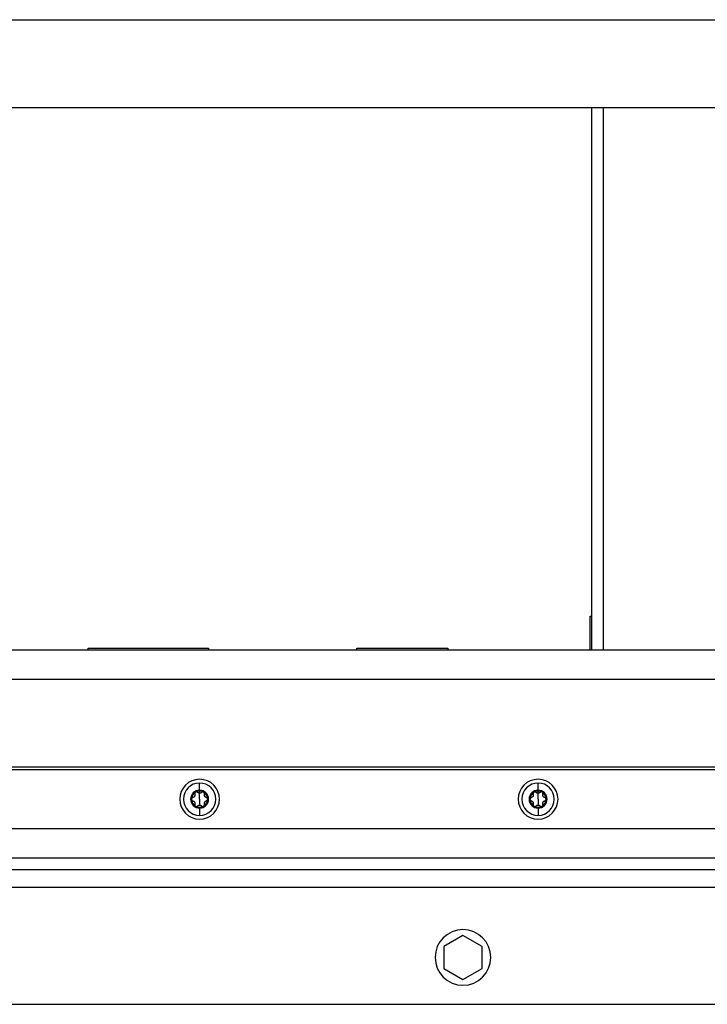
# Model space of a CAD drawing. Header units: millimetres. Extents: x 1279 to 4671, y -1749 to 1129.
# Tile 4 of 17: x 2132 to 2366, y -1013 to -677. Entities that reach past the tile are written whole.
import ezdxf

# ---------------------------------------------------------------- set-up
doc = ezdxf.new("R2010")
doc.units = ezdxf.units.MM

msp = doc.modelspace()

# ---------------------------------------------------------------- linework, layer by layer
at = {"color": 7, "linetype": 'Continuous', "lineweight": 25}
for p, q in [((1957.04, -676.72), (2775.04, -676.72)), ((1967.04, -706.72), (2765.04, -706.72)), ((2326.54, -706.72), (2326.54, -891.72)), ((2326.04, -880.22), (2326.54, -880.22)), ((2326.04, -891.72), (2326.04, -880.22)), ((1957.04, -891.72), (2775.04, -891.72)), ((2154.88, -891.22), (2195.88, -891.22)), ((2154.88, -891.72), (2154.88, -891.22)), ((2195.88, -891.22), (2195.88, -891.72)), ((2246.55, -891.22), (2277.55, -891.22)), ((2246.55, -891.72), (2246.55, -891.22)), ((2277.55, -891.22), (2277.55, -891.72)), ((1957.04, -901.72), (2775.04, -901.72)), ((2784.04, -932.72), (1948.04, -932.72)), ((1967.04, -931.72), (2765.04, -931.72)), ((2192.9, -939.66), (2192.9, -937.2)), ((2308.33, -939.66), (2308.33, -937.2)), ((2192.9, -940.72), (2192.9, -939.96)), ((2192.9, -942.72), (2192.9, -940.72)), ((2308.33, -940.72), (2308.33, -939.96)), ((2308.33, -942.72), (2308.33, -940.72)), ((2192.9, -942.72), (2192.9, -944.72)), ((2308.33, -942.72), (2308.33, -944.72)), ((2192.9, -945.78), (2192.9, -948.24)), ((2308.33, -945.78), (2308.33, -948.24)), ((1948.04, -952.72), (2784.04, -952.72)), ((1944.04, -962.72), (2788.04, -962.72)), ((1907.04, -966.72), (2825.04, -966.72)), ((2017.04, -972.72), (2715.04, -972.72)), ((2282.71, -989.21), (2276.21, -992.96)), ((2289.21, -992.96), (2282.71, -989.21)), ((2276.21, -992.96), (2276.21, -1000.47)), ((2289.21, -1000.47), (2289.21, -992.96)), ((2276.21, -1000.47), (2282.71, -1004.22)), ((2282.71, -1004.22), (2289.21, -1000.47)), ((2017.04, -1012.72), (2715.04, -1012.72))]:
    msp.add_line(p, q, dxfattribs=at)
at = {"color": 8, "linetype": 'Continuous', "lineweight": 25}
msp.add_line((2330.54, -706.72), (2330.54, -891.72), dxfattribs=at)
at = {"color": 7, "linetype": 'Continuous', "lineweight": 25}
for centre, radius, start, end in [((2192.9, -942.72), 6.8, 90, 270), ((2192.9, -942.72), 5.52, 90, 270), ((2192.9, -942.72), 6.8, 270, 90), ((2192.9, -942.72), 5.52, 270, 90), ((2308.33, -942.72), 6.8, 90, 270), ((2308.33, -942.72), 5.52, 90, 270), ((2308.33, -942.72), 6.8, 270, 90), ((2308.33, -942.72), 5.52, 270, 90), ((2192.9, -942.72), 3.06, 90, 270), ((2192.9, -942.72), 2.76, 120, 180), ((2192.9, -942.72), 2.76, 90, 120), ((2192.9, -942.72), 3.06, 270, 90), ((2192.9, -942.72), 2.76, 60, 90), ((2192.9, -942.72), 2.76, 0, 60), ((2308.33, -942.72), 3.06, 90, 270), ((2308.33, -942.72), 2.76, 120, 180), ((2308.33, -942.72), 2.76, 90, 120), ((2308.33, -942.72), 3.06, 270, 90), ((2308.33, -942.72), 2.76, 60, 90), ((2308.33, -942.72), 2.76, 0, 60), ((2192.9, -942.72), 2.76, 180, 240), ((2192.9, -942.72), 2.76, 300, 0), ((2308.33, -942.72), 2.76, 180, 240), ((2308.33, -942.72), 2.76, 300, 0), ((2192.9, -942.72), 2.76, 240, 300), ((2308.33, -942.72), 2.76, 240, 300), ((2282.71, -996.72), 9.5, 0, 180), ((2282.71, -996.72), 9.5, 180, 0)]:
    msp.add_arc(centre, radius, start, end, dxfattribs=at)
for points, knots in [([(2191.52, -940.33), (2191.5, -940.34), (2191.46, -940.36), (2191.41, -940.41), (2191.36, -940.46), (2191.32, -940.51), (2191.28, -940.57), (2191.24, -940.66), (2191.22, -940.76), (2191.21, -940.89), (2191.23, -940.98), (2191.24, -941.02)], [0, 0, 0, 0, 0.080741, 0.162275, 0.244812, 0.328558, 0.413709, 0.500451, 0.653708, 0.820026, 1, 1, 1, 1]), ([(2191.82, -940.25), (2191.79, -940.25), (2191.74, -940.25), (2191.66, -940.26), (2191.59, -940.29), (2191.54, -940.31), (2191.52, -940.33)], [0, 0, 0, 0, 0.255047, 0.506193, 0.754236, 1, 1, 1, 1]), ([(2192.26, -940.44), (2192.24, -940.42), (2192.2, -940.38), (2192.14, -940.34), (2192.08, -940.31), (2192.01, -940.28), (2191.95, -940.26), (2191.88, -940.25), (2191.84, -940.25), (2191.82, -940.25)], [0, 0, 0, 0, 0.159977, 0.313989, 0.462173, 0.604681, 0.741688, 0.873388, 1, 1, 1, 1]), ([(2192.9, -940.72), (2192.87, -940.72), (2192.82, -940.71), (2192.75, -940.71), (2192.68, -940.69), (2192.61, -940.67), (2192.51, -940.63), (2192.38, -940.56), (2192.3, -940.48), (2192.26, -940.44)], [0, 0, 0, 0, 0.094967, 0.192047, 0.291667, 0.394222, 0.500073, 0.731133, 1, 1, 1, 1]), ([(2193.54, -940.44), (2193.52, -940.46), (2193.47, -940.5), (2193.4, -940.56), (2193.33, -940.6), (2193.24, -940.65), (2193.14, -940.68), (2193.02, -940.71), (2192.94, -940.71), (2192.9, -940.72)], [0, 0, 0, 0, 0.13944, 0.269239, 0.389572, 0.500655, 0.67495, 0.840789, 1, 1, 1, 1]), ([(2193.98, -940.25), (2193.95, -940.25), (2193.9, -940.25), (2193.82, -940.26), (2193.75, -940.29), (2193.67, -940.33), (2193.6, -940.38), (2193.56, -940.42), (2193.54, -940.44)], [0, 0, 0, 0, 0.148203, 0.303382, 0.465875, 0.635977, 0.813944, 1, 1, 1, 1]), ([(2194.28, -940.33), (2194.26, -940.32), (2194.22, -940.3), (2194.16, -940.27), (2194.1, -940.26), (2194.04, -940.25), (2194, -940.25), (2193.98, -940.25)], [0, 0, 0, 0, 0.1964567, 0.394264, 0.5938489, 0.7956268, 1, 1, 1, 1]), ([(2194.55, -941.02), (2194.56, -941), (2194.57, -940.96), (2194.58, -940.89), (2194.58, -940.82), (2194.57, -940.76), (2194.56, -940.7), (2194.53, -940.61), (2194.48, -940.51), (2194.39, -940.4), (2194.31, -940.35), (2194.28, -940.33)], [0, 0, 0, 0, 0.091812, 0.180147, 0.265069, 0.346647, 0.424961, 0.500099, 0.671795, 0.837893, 1, 1, 1, 1]), ([(2306.95, -940.33), (2306.93, -940.34), (2306.89, -940.36), (2306.83, -940.41), (2306.79, -940.46), (2306.74, -940.51), (2306.71, -940.57), (2306.67, -940.66), (2306.65, -940.76), (2306.64, -940.89), (2306.66, -940.98), (2306.67, -941.02)], [0, 0, 0, 0, 0.080741, 0.162275, 0.244812, 0.328558, 0.413709, 0.500451, 0.653708, 0.820026, 1, 1, 1, 1]), ([(2307.25, -940.25), (2307.22, -940.25), (2307.17, -940.25), (2307.09, -940.26), (2307.01, -940.29), (2306.97, -940.31), (2306.95, -940.33)], [0, 0, 0, 0, 0.255047, 0.506193, 0.754236, 1, 1, 1, 1]), ([(2307.68, -940.44), (2307.67, -940.42), (2307.63, -940.38), (2307.57, -940.34), (2307.51, -940.31), (2307.44, -940.28), (2307.38, -940.26), (2307.31, -940.25), (2307.27, -940.25), (2307.25, -940.25)], [0, 0, 0, 0, 0.1599775, 0.3139894, 0.4621728, 0.6046815, 0.7416883, 0.8733881, 1, 1, 1, 1]), ([(2308.33, -940.72), (2308.3, -940.72), (2308.25, -940.71), (2308.18, -940.71), (2308.11, -940.69), (2308.03, -940.67), (2307.94, -940.63), (2307.81, -940.56), (2307.73, -940.48), (2307.68, -940.44)], [0, 0, 0, 0, 0.094967, 0.192047, 0.291667, 0.394222, 0.500073, 0.731133, 1, 1, 1, 1]), ([(2308.97, -940.44), (2308.94, -940.46), (2308.9, -940.5), (2308.83, -940.56), (2308.76, -940.6), (2308.67, -940.65), (2308.57, -940.68), (2308.45, -940.71), (2308.37, -940.71), (2308.33, -940.72)], [0, 0, 0, 0, 0.1394401, 0.2692395, 0.3895717, 0.5006551, 0.6749496, 0.8407894, 1, 1, 1, 1]), ([(2309.41, -940.25), (2309.38, -940.25), (2309.33, -940.25), (2309.25, -940.26), (2309.17, -940.29), (2309.1, -940.33), (2309.03, -940.38), (2308.99, -940.42), (2308.97, -940.44)], [0, 0, 0, 0, 0.148203, 0.303382, 0.465875, 0.635977, 0.813944, 1, 1, 1, 1]), ([(2309.71, -940.33), (2309.69, -940.32), (2309.65, -940.3), (2309.59, -940.27), (2309.53, -940.26), (2309.47, -940.25), (2309.43, -940.25), (2309.41, -940.25)], [0, 0, 0, 0, 0.196457, 0.394264, 0.593849, 0.795627, 1, 1, 1, 1]), ([(2309.98, -941.02), (2309.98, -941), (2310, -940.96), (2310, -940.89), (2310.01, -940.82), (2310, -940.76), (2309.99, -940.7), (2309.96, -940.61), (2309.91, -940.51), (2309.82, -940.4), (2309.74, -940.35), (2309.71, -940.33)], [0, 0, 0, 0, 0.0918116, 0.1801473, 0.2650693, 0.3466475, 0.4249608, 0.5000985, 0.6717949, 0.8378934, 1, 1, 1, 1]), ([(2190.6, -942.13), (2190.58, -942.14), (2190.54, -942.15), (2190.47, -942.18), (2190.42, -942.21), (2190.36, -942.24), (2190.32, -942.29), (2190.26, -942.35), (2190.2, -942.45), (2190.15, -942.58), (2190.14, -942.67), (2190.14, -942.72)], [0, 0, 0, 0, 0.091812, 0.180147, 0.265069, 0.346648, 0.424961, 0.500099, 0.671795, 0.837893, 1, 1, 1, 1]), ([(2190.14, -942.72), (2190.14, -942.74), (2190.14, -942.78), (2190.15, -942.85), (2190.17, -942.92), (2190.2, -942.98), (2190.23, -943.05), (2190.29, -943.12), (2190.36, -943.19), (2190.47, -943.26), (2190.56, -943.29), (2190.6, -943.3)], [0, 0, 0, 0, 0.080741, 0.162275, 0.244812, 0.328559, 0.413709, 0.500451, 0.653708, 0.820026, 1, 1, 1, 1]), ([(2191.24, -941.02), (2191.25, -941.05), (2191.27, -941.11), (2191.28, -941.2), (2191.28, -941.28), (2191.28, -941.4), (2191.25, -941.55), (2191.17, -941.72), (2191.06, -941.87), (2190.93, -941.99), (2190.77, -942.08), (2190.66, -942.11), (2190.6, -942.13)], [0, 0, 0, 0, 0.069648, 0.134488, 0.194606, 0.250112, 0.378893, 0.49918, 0.619982, 0.749324, 0.865167, 1, 1, 1, 1]), ([(2190.6, -943.3), (2190.63, -943.31), (2190.69, -943.32), (2190.77, -943.36), (2190.85, -943.4), (2190.95, -943.46), (2191.06, -943.56), (2191.17, -943.71), (2191.25, -943.88), (2191.28, -944.06), (2191.28, -944.24), (2191.26, -944.35), (2191.24, -944.41)], [0, 0, 0, 0, 0.069648, 0.134488, 0.194606, 0.250112, 0.378893, 0.49918, 0.619982, 0.749324, 0.865167, 1, 1, 1, 1]), ([(2195.19, -942.13), (2195.16, -942.12), (2195.1, -942.11), (2195.02, -942.07), (2194.94, -942.04), (2194.85, -941.97), (2194.73, -941.87), (2194.62, -941.72), (2194.55, -941.55), (2194.51, -941.37), (2194.51, -941.19), (2194.54, -941.08), (2194.55, -941.02)], [0, 0, 0, 0, 0.069648, 0.134488, 0.194606, 0.250112, 0.378893, 0.49918, 0.619982, 0.749324, 0.865167, 1, 1, 1, 1]), ([(2194.55, -944.41), (2194.54, -944.38), (2194.53, -944.32), (2194.51, -944.23), (2194.51, -944.15), (2194.52, -944.03), (2194.55, -943.89), (2194.62, -943.71), (2194.73, -943.56), (2194.87, -943.44), (2195.02, -943.35), (2195.13, -943.32), (2195.19, -943.3)], [0, 0, 0, 0, 0.069648, 0.134488, 0.194606, 0.250112, 0.378893, 0.49918, 0.619982, 0.749324, 0.865167, 1, 1, 1, 1]), ([(2195.66, -942.72), (2195.66, -942.69), (2195.65, -942.65), (2195.64, -942.58), (2195.62, -942.51), (2195.6, -942.45), (2195.56, -942.39), (2195.51, -942.32), (2195.43, -942.24), (2195.32, -942.17), (2195.23, -942.14), (2195.19, -942.13)], [0, 0, 0, 0, 0.0807413, 0.1622746, 0.2448122, 0.3285586, 0.4137094, 0.500451, 0.6537083, 0.820026, 1, 1, 1, 1]), ([(2195.19, -943.3), (2195.21, -943.3), (2195.26, -943.28), (2195.32, -943.26), (2195.38, -943.23), (2195.43, -943.19), (2195.48, -943.15), (2195.54, -943.08), (2195.6, -942.99), (2195.65, -942.85), (2195.65, -942.76), (2195.66, -942.72)], [0, 0, 0, 0, 0.091812, 0.180147, 0.265069, 0.346648, 0.424961, 0.500099, 0.671795, 0.837893, 1, 1, 1, 1]), ([(2306.03, -942.13), (2306.01, -942.14), (2305.97, -942.15), (2305.9, -942.18), (2305.84, -942.21), (2305.79, -942.24), (2305.75, -942.29), (2305.69, -942.35), (2305.62, -942.45), (2305.57, -942.58), (2305.57, -942.67), (2305.57, -942.72)], [0, 0, 0, 0, 0.091812, 0.180147, 0.265069, 0.346648, 0.424961, 0.500099, 0.671795, 0.837893, 1, 1, 1, 1]), ([(2305.57, -942.72), (2305.57, -942.74), (2305.57, -942.78), (2305.58, -942.85), (2305.6, -942.92), (2305.63, -942.98), (2305.66, -943.05), (2305.71, -943.12), (2305.79, -943.19), (2305.9, -943.26), (2305.99, -943.29), (2306.03, -943.3)], [0, 0, 0, 0, 0.080741, 0.162275, 0.244812, 0.328559, 0.413709, 0.500451, 0.653708, 0.820026, 1, 1, 1, 1]), ([(2306.67, -941.02), (2306.68, -941.05), (2306.7, -941.11), (2306.71, -941.2), (2306.71, -941.28), (2306.71, -941.4), (2306.68, -941.55), (2306.6, -941.72), (2306.49, -941.87), (2306.35, -941.99), (2306.2, -942.08), (2306.09, -942.11), (2306.03, -942.13)], [0, 0, 0, 0, 0.069648, 0.134488, 0.194606, 0.250112, 0.378893, 0.49918, 0.619982, 0.749324, 0.865167, 1, 1, 1, 1]), ([(2306.03, -943.3), (2306.06, -943.31), (2306.12, -943.32), (2306.2, -943.36), (2306.28, -943.4), (2306.38, -943.46), (2306.49, -943.56), (2306.6, -943.71), (2306.67, -943.88), (2306.71, -944.06), (2306.71, -944.24), (2306.69, -944.35), (2306.67, -944.41)], [0, 0, 0, 0, 0.069648, 0.134488, 0.194606, 0.250112, 0.378893, 0.49918, 0.619982, 0.749324, 0.865167, 1, 1, 1, 1]), ([(2310.62, -942.13), (2310.59, -942.12), (2310.53, -942.11), (2310.45, -942.07), (2310.37, -942.04), (2310.28, -941.97), (2310.16, -941.87), (2310.05, -941.72), (2309.98, -941.55), (2309.94, -941.37), (2309.94, -941.19), (2309.96, -941.08), (2309.98, -941.02)], [0, 0, 0, 0, 0.069648, 0.134488, 0.194606, 0.250112, 0.378893, 0.49918, 0.619982, 0.749324, 0.865167, 1, 1, 1, 1]), ([(2309.98, -944.41), (2309.97, -944.38), (2309.95, -944.32), (2309.94, -944.23), (2309.94, -944.15), (2309.95, -944.03), (2309.98, -943.89), (2310.05, -943.71), (2310.16, -943.56), (2310.3, -943.44), (2310.45, -943.35), (2310.56, -943.32), (2310.62, -943.3)], [0, 0, 0, 0, 0.069648, 0.134488, 0.194606, 0.250112, 0.378893, 0.49918, 0.619982, 0.749324, 0.865167, 1, 1, 1, 1]), ([(2311.09, -942.72), (2311.08, -942.69), (2311.08, -942.65), (2311.07, -942.58), (2311.05, -942.51), (2311.02, -942.45), (2310.99, -942.39), (2310.94, -942.32), (2310.86, -942.24), (2310.75, -942.17), (2310.66, -942.14), (2310.62, -942.13)], [0, 0, 0, 0, 0.080741, 0.162275, 0.244812, 0.328559, 0.413709, 0.500451, 0.653708, 0.820026, 1, 1, 1, 1]), ([(2310.62, -943.3), (2310.64, -943.3), (2310.69, -943.28), (2310.75, -943.26), (2310.81, -943.23), (2310.86, -943.19), (2310.9, -943.15), (2310.96, -943.08), (2311.03, -942.99), (2311.08, -942.85), (2311.08, -942.76), (2311.09, -942.72)], [0, 0, 0, 0, 0.0918116, 0.1801473, 0.2650693, 0.3466475, 0.4249608, 0.5000986, 0.6717949, 0.8378934, 1, 1, 1, 1]), ([(2191.24, -944.41), (2191.24, -944.43), (2191.23, -944.48), (2191.22, -944.54), (2191.22, -944.61), (2191.22, -944.67), (2191.23, -944.74), (2191.26, -944.82), (2191.31, -944.92), (2191.4, -945.03), (2191.48, -945.08), (2191.52, -945.11)], [0, 0, 0, 0, 0.091812, 0.180147, 0.265069, 0.346647, 0.424961, 0.500099, 0.671795, 0.837893, 1, 1, 1, 1]), ([(2191.52, -945.11), (2191.54, -945.12), (2191.58, -945.14), (2191.64, -945.16), (2191.71, -945.18), (2191.78, -945.19), (2191.85, -945.19), (2191.94, -945.18), (2192.04, -945.15), (2192.16, -945.09), (2192.22, -945.03), (2192.26, -945)], [0, 0, 0, 0, 0.080741, 0.162275, 0.244812, 0.328559, 0.413709, 0.500451, 0.653708, 0.820026, 1, 1, 1, 1]), ([(2192.26, -945), (2192.28, -944.97), (2192.32, -944.93), (2192.39, -944.88), (2192.46, -944.83), (2192.55, -944.79), (2192.65, -944.75), (2192.77, -944.72), (2192.86, -944.72), (2192.9, -944.72)], [0, 0, 0, 0, 0.13944, 0.269239, 0.389572, 0.500655, 0.67495, 0.840789, 1, 1, 1, 1]), ([(2192.9, -944.72), (2192.92, -944.72), (2192.97, -944.72), (2193.04, -944.73), (2193.11, -944.74), (2193.19, -944.76), (2193.29, -944.8), (2193.41, -944.87), (2193.49, -944.95), (2193.54, -945)], [0, 0, 0, 0, 0.0949666, 0.1920468, 0.291667, 0.3942219, 0.5000732, 0.7311325, 1, 1, 1, 1]), ([(2193.54, -945), (2193.55, -945.01), (2193.59, -945.04), (2193.64, -945.08), (2193.7, -945.12), (2193.75, -945.15), (2193.81, -945.17), (2193.9, -945.18), (2194.01, -945.19), (2194.15, -945.17), (2194.24, -945.13), (2194.28, -945.11)], [0, 0, 0, 0, 0.091811, 0.180147, 0.265069, 0.346647, 0.42496, 0.500098, 0.671794, 0.837893, 1, 1, 1, 1]), ([(2194.28, -945.11), (2194.3, -945.09), (2194.33, -945.07), (2194.39, -945.03), (2194.44, -944.98), (2194.48, -944.92), (2194.51, -944.86), (2194.55, -944.78), (2194.57, -944.67), (2194.58, -944.54), (2194.56, -944.46), (2194.55, -944.41)], [0, 0, 0, 0, 0.080741, 0.162275, 0.244812, 0.328558, 0.413709, 0.500451, 0.653708, 0.820026, 1, 1, 1, 1]), ([(2306.67, -944.41), (2306.67, -944.43), (2306.65, -944.48), (2306.65, -944.54), (2306.64, -944.61), (2306.65, -944.67), (2306.66, -944.74), (2306.69, -944.82), (2306.74, -944.92), (2306.83, -945.03), (2306.91, -945.08), (2306.95, -945.11)], [0, 0, 0, 0, 0.0918116, 0.1801473, 0.2650693, 0.3466475, 0.4249608, 0.5000985, 0.6717949, 0.8378934, 1, 1, 1, 1]), ([(2306.95, -945.11), (2306.97, -945.12), (2307.01, -945.14), (2307.07, -945.16), (2307.14, -945.18), (2307.21, -945.19), (2307.28, -945.19), (2307.37, -945.18), (2307.47, -945.15), (2307.59, -945.09), (2307.65, -945.03), (2307.68, -945)], [0, 0, 0, 0, 0.080741, 0.162275, 0.244812, 0.328559, 0.413709, 0.500451, 0.653708, 0.820026, 1, 1, 1, 1]), ([(2307.68, -945), (2307.71, -944.97), (2307.75, -944.93), (2307.82, -944.88), (2307.89, -944.83), (2307.98, -944.79), (2308.08, -944.75), (2308.2, -944.72), (2308.29, -944.72), (2308.33, -944.72)], [0, 0, 0, 0, 0.13944, 0.269239, 0.389572, 0.500655, 0.67495, 0.840789, 1, 1, 1, 1]), ([(2308.33, -944.72), (2308.35, -944.72), (2308.4, -944.72), (2308.47, -944.73), (2308.54, -944.74), (2308.62, -944.76), (2308.71, -944.8), (2308.84, -944.87), (2308.92, -944.95), (2308.97, -945)], [0, 0, 0, 0, 0.094967, 0.192047, 0.291667, 0.394222, 0.500073, 0.731133, 1, 1, 1, 1]), ([(2308.97, -945), (2308.98, -945.01), (2309.01, -945.04), (2309.07, -945.08), (2309.13, -945.12), (2309.18, -945.15), (2309.24, -945.17), (2309.33, -945.18), (2309.44, -945.19), (2309.58, -945.17), (2309.66, -945.13), (2309.71, -945.11)], [0, 0, 0, 0, 0.091811, 0.180147, 0.265069, 0.346647, 0.42496, 0.500098, 0.671794, 0.837893, 1, 1, 1, 1]), ([(2309.71, -945.11), (2309.72, -945.09), (2309.76, -945.07), (2309.82, -945.03), (2309.86, -944.98), (2309.91, -944.92), (2309.94, -944.86), (2309.98, -944.78), (2310, -944.67), (2310.01, -944.54), (2309.99, -944.46), (2309.98, -944.41)], [0, 0, 0, 0, 0.080741, 0.162275, 0.244812, 0.328558, 0.413709, 0.500451, 0.653708, 0.820026, 1, 1, 1, 1])]:
    msp.add_open_spline(points, degree=3, knots=knots, dxfattribs=at)

doc.saveas('drawing.dxf')
